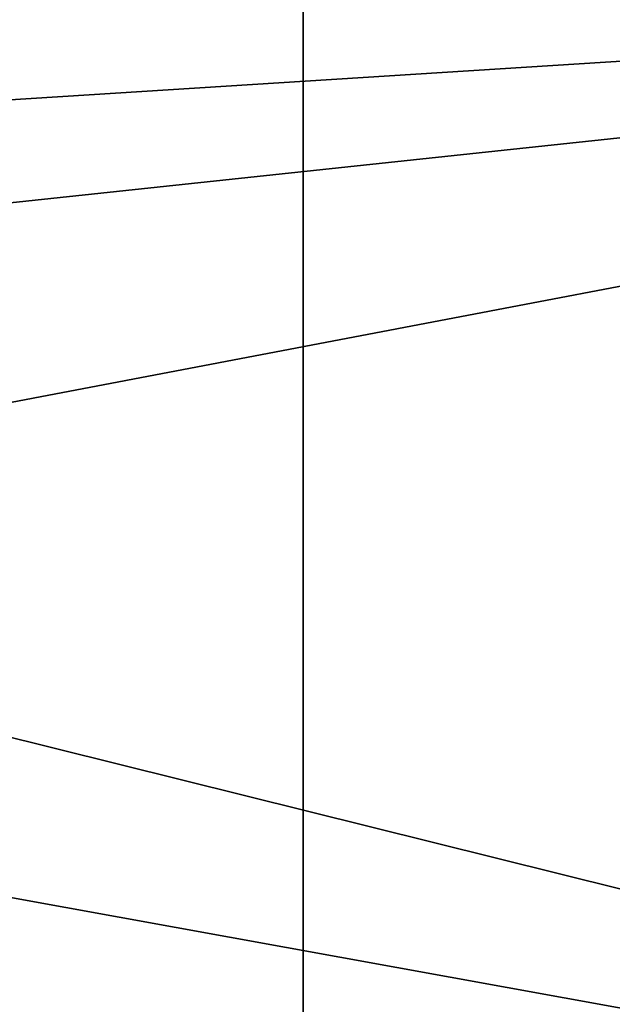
# Model space of a CAD drawing. Header units: millimetres. Extents: x -94 to 205, y -120 to 508.
# Tile 74 of 161: x 25.09 to 26.32, y -2.19 to -0.15. Entities that reach past the tile are written whole.
import ezdxf

# ---------------------------------------------------------------- set-up
doc = ezdxf.new("R2010")
doc.units = ezdxf.units.MM
doc.header["$LTSCALE"] = 65.185185
for name, color, linetype in [('1272', 7, 'CONTINUOUS'), ('1273', 7, 'CONTINUOUS'), ('1289', 7, 'CONTINUOUS'), ('1293', 7, 'CONTINUOUS'), ('993', 7, 'CONTINUOUS')]:
    doc.layers.add(name, color=color, linetype=linetype)

msp = doc.modelspace()

# ---------------------------------------------------------------- linework, layer by layer
at = {"layer": '1272', "linetype": 'CONTINUOUS'}
for points in [[(48, 30, 6), (48, -70, 6), (25.6785, 8.3435, 6), (48, 30, 6)], [(25.6785, 8.3435, 6), (48, -70, 6), (25.6785, -8.3435, 6), (25.6785, 8.3435, 6)]]:
    msp.add_3dface(points, dxfattribs=at)
at = {"layer": '1273', "linetype": 'CONTINUOUS'}
for points in [[(24.4, 0, 7), (19.74, -14.342, 7), (48, 30, 7), (24.4, 0, 7)], [(19.74, -14.342, 7), (48, -70, 7), (48, 30, 7), (19.74, -14.342, 7)]]:
    msp.add_3dface(points, dxfattribs=at)
at = {"layer": '1289', "linetype": 'CONTINUOUS'}
for points in [[(25.6785, 8.3434, 2), (25.6785, -8.3434, 2), (23.2058, -7.5399, 2), (25.6785, 8.3434, 2)], [(23.2058, 7.5399, 2), (25.6785, 8.3434, 2), (23.2058, -7.5399, 2), (23.2058, 7.5399, 2)]]:
    msp.add_3dface(points, dxfattribs=at)
at = {"layer": '1293', "linetype": 'CONTINUOUS'}
for points in [[(25.6785, 8.3435, 6), (25.6785, -8.3435, 6), (25.6785, 8.3434, 2), (25.6785, 8.3435, 6)], [(25.6785, -8.3435, 6), (25.6785, -8.3434, 2), (25.6785, 8.3434, 2), (25.6785, -8.3435, 6)]]:
    msp.add_3dface(points, dxfattribs=at)
at = {"layer": '993', "linetype": 'CONTINUOUS'}
for points in [[(17.7354, -1.3074, 52.03), (15, -2.8579, 50.65), (30, 0, 52.3), (17.7354, -1.3074, 52.03)], [(30, 0, 52.3), (15, -2.8579, 50.65), (30, -2.8579, 50.65), (30, 0, 52.3)], [(18.3049, -0.7398, 52.216), (17.7354, -1.3074, 52.03), (30, 0, 52.3), (18.3049, -0.7398, 52.216)], [(18.5, 0, 52.3), (18.3049, -0.7398, 52.216), (30, 0, 52.3), (18.5, 0, 52.3)], [(18.5, 0, 45.7), (30, -2.8579, 47.35), (18.3049, -0.7398, 45.784), (18.5, 0, 45.7)], [(30, 0, 45.7), (30, -2.8579, 47.35), (18.5, 0, 45.7), (30, 0, 45.7)], [(18.3049, -0.7398, 45.784), (30, -2.8579, 47.35), (17.7354, -1.3074, 45.97), (18.3049, -0.7398, 45.784)], [(30, -2.8579, 47.35), (15, -2.8579, 47.35), (16.2646, -1.3074, 45.97), (30, -2.8579, 47.35)], [(17.7354, -1.3074, 45.97), (30, -2.8579, 47.35), (16.2646, -1.3074, 45.97), (17.7354, -1.3074, 45.97)]]:
    msp.add_3dface(points, dxfattribs=at)

doc.saveas('drawing.dxf')
